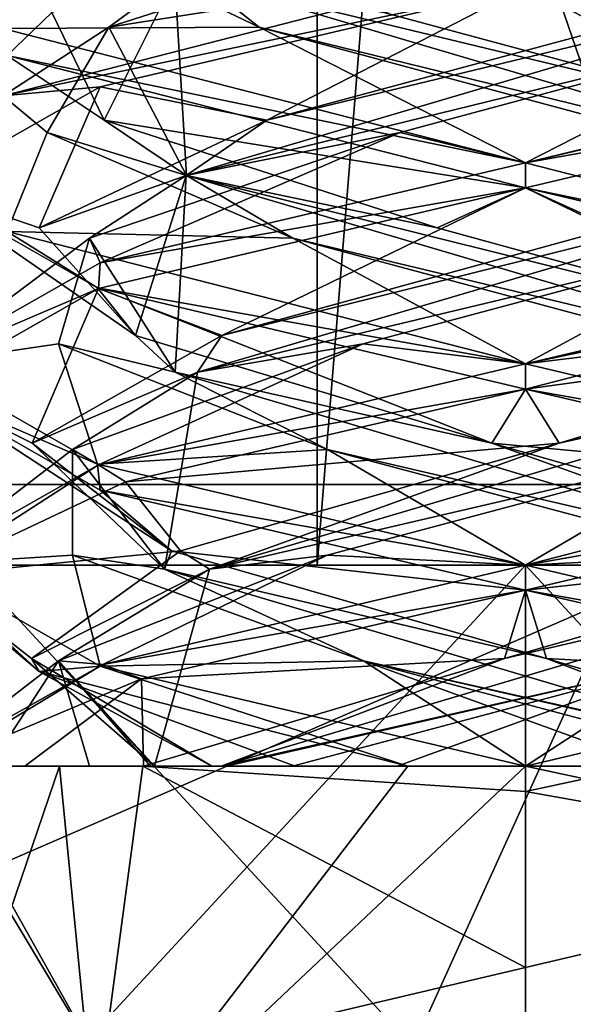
# Model space of a CAD drawing. Header units: millimetres. Extents: x -19 to 152, y -2 to 200.
# Tile 51 of 162: x 7.1 to 8.48, y 3.71 to 6.16. Entities that reach past the tile are written whole.
import ezdxf

# ---------------------------------------------------------------- set-up
doc = ezdxf.new("R2010")
doc.units = ezdxf.units.MM
doc.header["$LTSCALE"] = 65.185185
for name, color, linetype in [('11', 7, 'CONTINUOUS'), ('12', 7, 'CONTINUOUS'), ('13', 7, 'CONTINUOUS'), ('163', 7, 'CONTINUOUS'), ('164', 7, 'CONTINUOUS'), ('23', 7, 'CONTINUOUS'), ('24', 7, 'CONTINUOUS'), ('25', 7, 'CONTINUOUS'), ('35', 7, 'CONTINUOUS'), ('36', 7, 'CONTINUOUS'), ('37', 7, 'CONTINUOUS'), ('5', 7, 'CONTINUOUS'), ('56', 7, 'CONTINUOUS'), ('57', 7, 'CONTINUOUS'), ('58', 7, 'CONTINUOUS'), ('672', 7, 'CONTINUOUS'), ('761', 7, 'CONTINUOUS'), ('762', 7, 'CONTINUOUS'), ('775', 7, 'CONTINUOUS'), ('781', 7, 'CONTINUOUS'), ('782', 7, 'CONTINUOUS'), ('788', 7, 'CONTINUOUS'), ('798', 7, 'CONTINUOUS'), ('9', 7, 'CONTINUOUS')]:
    doc.layers.add(name, color=color, linetype=linetype)

msp = doc.modelspace()

# ---------------------------------------------------------------- linework, layer by layer
at = {"layer": '11', "color": 7, "linetype": 'Continuous'}
for points in [[(8.3562, 6.3, -11.4586), (8.5735, 6.3997, -11.1686), (9.4184, 6.0495, -11.0177), (8.3562, 6.3, -11.4586)], [(7.9529, 5.3499, -8.7973), (8.3562, 5.3, -8.4586), (8.9351, 5.6123, -8.874), (7.9529, 5.3499, -8.7973)], [(8.9351, 5.6123, -8.874), (8.3562, 5.3, -8.4586), (9.4227, 5.5517, -8.9037), (8.9351, 5.6123, -8.874)], [(7.2297, 5.0874, -9.4663), (7.2942, 5.0496, -8.8993), (7.9529, 5.3499, -8.7973), (7.2297, 5.0874, -9.4663)], [(7.2942, 5.0496, -8.8993), (8.3562, 5.3, -8.4586), (7.9529, 5.3499, -8.7973), (7.2942, 5.0496, -8.8993)], [(6.8563, 4.8015, -9.9516), (7.2942, 5.0496, -8.8993), (7.2297, 5.0874, -9.4663), (6.8563, 4.8015, -9.9516)], [(7.23, 4.8249, -10.4515), (6.8563, 4.8015, -9.9516), (7.2297, 5.0874, -9.4663), (7.23, 4.8249, -10.4515)], [(7.2987, 4.5491, -11.0224), (6.8563, 4.8015, -9.9516), (7.23, 4.8249, -10.4515), (7.2987, 4.5491, -11.0224)], [(7.9536, 4.5625, -11.1201), (7.2987, 4.5491, -11.0224), (7.23, 4.8249, -10.4515), (7.9536, 4.5625, -11.1201)], [(8.3562, 4.3, -11.4586), (7.2987, 4.5491, -11.0224), (7.9536, 4.5625, -11.1201), (8.3562, 4.3, -11.4586)], [(8.6753, 4.3, -11.2914), (8.3562, 4.3, -11.4586), (7.9536, 4.5625, -11.1201), (8.6753, 4.3, -11.2914)], [(8.9358, 4.3, -11.0428), (8.6753, 4.3, -11.2914), (7.9536, 4.5625, -11.1201), (8.9358, 4.3, -11.0428)]]:
    msp.add_3dface(points, dxfattribs=at)
at = {"layer": '12', "color": 7, "linetype": 'Continuous'}
for points in [[(7.5408, 5.2793, -9.0873), (8.9351, 5.6123, -8.874), (9.1996, 5.7686, -9.1144), (7.5408, 5.2793, -9.0873)], [(7.5408, 5.2793, -9.0873), (9.1996, 5.7686, -9.1144), (7.601, 5.3707, -8.9885), (7.5408, 5.2793, -9.0873)], [(7.601, 5.3707, -8.9885), (9.1996, 5.7686, -9.1144), (8.5756, 5.6384, -8.7489), (7.601, 5.3707, -8.9885)], [(7.9529, 5.3499, -8.7973), (8.9351, 5.6123, -8.874), (7.5408, 5.2793, -9.0873), (7.9529, 5.3499, -8.7973)], [(7.1297, 5.103, -9.8746), (7.5408, 5.2793, -9.0873), (7.601, 5.3707, -8.9885), (7.1297, 5.103, -9.8746)], [(7.2297, 5.0874, -9.4663), (7.9529, 5.3499, -8.7973), (7.5408, 5.2793, -9.0873), (7.2297, 5.0874, -9.4663)], [(7.4581, 4.79, -10.7442), (7.5408, 5.2793, -9.0873), (7.1297, 5.103, -9.8746), (7.4581, 4.79, -10.7442)], [(7.4581, 4.79, -10.7442), (7.2297, 5.0874, -9.4663), (7.5408, 5.2793, -9.0873), (7.4581, 4.79, -10.7442)], [(7.4758, 4.8353, -10.8166), (7.4581, 4.79, -10.7442), (7.1297, 5.103, -9.8746), (7.4758, 4.8353, -10.8166)], [(7.23, 4.8249, -10.4515), (7.2297, 5.0874, -9.4663), (7.4581, 4.79, -10.7442), (7.23, 4.8249, -10.4515)], [(7.9536, 4.5625, -11.1201), (7.23, 4.8249, -10.4515), (7.4581, 4.79, -10.7442), (7.9536, 4.5625, -11.1201)], [(8.4087, 4.5677, -11.1868), (7.4581, 4.79, -10.7442), (7.4758, 4.8353, -10.8166), (8.4087, 4.5677, -11.1868)], [(9.1132, 4.3, -10.881), (7.9536, 4.5625, -11.1201), (7.4581, 4.79, -10.7442), (9.1132, 4.3, -10.881)], [(9.1132, 4.3, -10.881), (7.4581, 4.79, -10.7442), (8.4087, 4.5677, -11.1868), (9.1132, 4.3, -10.881)], [(8.9358, 4.3, -11.0428), (7.9536, 4.5625, -11.1201), (9.1006, 4.3, -10.8915), (8.9358, 4.3, -11.0428)], [(9.1006, 4.3, -10.8915), (7.9536, 4.5625, -11.1201), (9.1132, 4.3, -10.881), (9.1006, 4.3, -10.8915)], [(9.3066, 4.3, -10.7385), (9.1132, 4.3, -10.881), (8.4087, 4.5677, -11.1868), (9.3066, 4.3, -10.7385)]]:
    msp.add_3dface(points, dxfattribs=at)
at = {"layer": '13', "color": 7, "linetype": 'Continuous'}
for points in [[(8.3562, 5.7375, -8.4586), (8.5756, 5.6384, -8.7489), (9.4227, 5.9892, -8.9037), (8.3562, 5.7375, -8.4586)], [(8.3562, 5.7375, -8.4586), (7.2942, 5.4871, -8.8993), (7.601, 5.3707, -8.9885), (8.3562, 5.7375, -8.4586)], [(8.3562, 5.7375, -8.4586), (7.601, 5.3707, -8.9885), (8.5756, 5.6384, -8.7489), (8.3562, 5.7375, -8.4586)], [(7.2942, 5.4871, -8.8993), (6.8563, 5.239, -9.9516), (7.1297, 5.103, -9.8746), (7.2942, 5.4871, -8.8993)], [(7.2942, 5.4871, -8.8993), (7.1297, 5.103, -9.8746), (7.601, 5.3707, -8.9885), (7.2942, 5.4871, -8.8993)], [(6.8563, 5.239, -9.9516), (7.2987, 4.9866, -11.0224), (7.4758, 4.8353, -10.8166), (6.8563, 5.239, -9.9516)], [(6.8563, 5.239, -9.9516), (7.4758, 4.8353, -10.8166), (7.1297, 5.103, -9.8746), (6.8563, 5.239, -9.9516)], [(7.2987, 4.9866, -11.0224), (8.3562, 4.7375, -11.4586), (7.4758, 4.8353, -10.8166), (7.2987, 4.9866, -11.0224)], [(8.3562, 4.7375, -11.4586), (8.4087, 4.5677, -11.1868), (7.4758, 4.8353, -10.8166), (8.3562, 4.7375, -11.4586)], [(8.3562, 4.7375, -11.4586), (9.3062, 4.5192, -11.1195), (8.4087, 4.5677, -11.1868), (8.3562, 4.7375, -11.4586)], [(9.3062, 4.5192, -11.1195), (9.3066, 4.3, -10.7385), (8.4087, 4.5677, -11.1868), (9.3062, 4.5192, -11.1195)]]:
    msp.add_3dface(points, dxfattribs=at)
at = {"layer": '163', "color": 7, "linetype": 'Continuous'}
for points in [[(7.1972, 4.3, -10.9108), (6.8562, 4.3, -9.9586), (7.0234, 4.3, -10.2776), (7.1972, 4.3, -10.9108)], [(6.8851, 4.3, -9.6659), (7.4043, 4.3, -8.7994), (7.111, 4.3, -9.386), (6.8851, 4.3, -9.6659)], [(7.1972, 4.3, -10.9108), (7.0234, 4.3, -10.2776), (7.272, 4.3, -10.5381), (7.1972, 4.3, -10.9108)], [(7.4043, 4.3, -8.7994), (7.4059, 4.3, -9.1787), (7.111, 4.3, -9.386), (7.4043, 4.3, -8.7994)], [(8.0636, 4.3, -11.4298), (7.1972, 4.3, -10.9108), (7.7836, 4.3, -11.2039), (8.0636, 4.3, -11.4298)], [(7.1972, 4.3, -10.9108), (7.272, 4.3, -10.5381), (7.4234, 4.3, -10.7029), (7.1972, 4.3, -10.9108)], [(7.1972, 4.3, -10.9108), (7.4234, 4.3, -10.7029), (7.4338, 4.3, -10.7155), (7.1972, 4.3, -10.9108)], [(7.1972, 4.3, -10.9108), (7.4338, 4.3, -10.7155), (7.5763, 4.3, -10.9089), (7.1972, 4.3, -10.9108)], [(7.1972, 4.3, -10.9108), (7.5763, 4.3, -10.9089), (7.7836, 4.3, -11.2039), (7.1972, 4.3, -10.9108)], [(7.4043, 4.3, -8.7994), (8.3562, 4.3, -8.4586), (8.0372, 4.3, -8.6258), (7.4043, 4.3, -8.7994)], [(7.4043, 4.3, -8.7994), (8.0372, 4.3, -8.6258), (7.4059, 4.3, -9.1787), (7.4043, 4.3, -8.7994)], [(8.0372, 4.3, -8.6258), (7.5993, 4.3, -9.0361), (7.4059, 4.3, -9.1787), (8.0372, 4.3, -8.6258)], [(8.0372, 4.3, -8.6258), (7.6119, 4.3, -9.0257), (7.5993, 4.3, -9.0361), (8.0372, 4.3, -8.6258)], [(8.0372, 4.3, -8.6258), (7.7767, 4.3, -8.8744), (7.6119, 4.3, -9.0257), (8.0372, 4.3, -8.6258)], [(9.3082, 4.3, -11.1178), (8.3562, 4.3, -11.4586), (8.6753, 4.3, -11.2914), (9.3082, 4.3, -11.1178)]]:
    msp.add_3dface(points, dxfattribs=at)
at = {"layer": '164', "color": 7, "linetype": 'Continuous'}
for points in [[(8.3562, 6.2375, -11.4586), (8.3562, 6.3, -11.4586), (9.4184, 6.0495, -11.0177), (8.3562, 6.2375, -11.4586)], [(8.3562, 6.2375, -11.4586), (9.4184, 6.0495, -11.0177), (9.6463, 5.9079, -10.7239), (8.3562, 6.2375, -11.4586)], [(8.3562, 5.8, -8.4586), (9.4227, 5.9892, -8.9037), (9.4227, 6.0517, -8.9038), (8.3562, 5.8, -8.4586)], [(8.3562, 5.8, -8.4586), (8.3562, 5.7375, -8.4586), (9.4227, 5.9892, -8.9037), (8.3562, 5.8, -8.4586)], [(8.3562, 5.7375, -11.4586), (8.3562, 5.8, -11.4586), (9.6463, 5.4704, -10.7239), (8.3562, 5.7375, -11.4586)], [(9.426, 5.4847, -11.01), (8.3562, 5.7375, -11.4586), (9.6463, 5.4704, -10.7239), (9.426, 5.4847, -11.01)], [(8.3562, 5.3, -8.4586), (8.3562, 5.2375, -8.4586), (9.6664, 5.5756, -9.2282), (8.3562, 5.3, -8.4586)], [(9.4227, 5.5517, -8.9037), (8.3562, 5.3, -8.4586), (9.6664, 5.5756, -9.2282), (9.4227, 5.5517, -8.9037)], [(8.3562, 5.2375, -11.4586), (8.3562, 5.3, -11.4586), (9.426, 5.0472, -11.01), (8.3562, 5.2375, -11.4586)], [(9.3704, 5.0012, -11.0638), (8.3562, 5.2375, -11.4586), (9.426, 5.0472, -11.01), (9.3704, 5.0012, -11.0638)], [(8.3562, 4.8, -8.4586), (9.4151, 4.9869, -8.8961), (9.6664, 5.1381, -9.2282), (8.3562, 4.8, -8.4586)], [(8.3562, 4.8, -8.4586), (8.3562, 4.7375, -8.4586), (9.4151, 4.9869, -8.8961), (8.3562, 4.8, -8.4586)], [(8.3562, 4.3, -8.4586), (8.6489, 4.3, -8.4874), (9.4151, 4.5494, -8.8961), (8.3562, 4.3, -8.4586)], [(8.3562, 4.3, -8.4586), (8.3562, 4.2375, -8.4586), (8.5033, 4.2688, -8.4658), (8.3562, 4.3, -8.4586)], [(8.3562, 4.3, -8.4586), (8.5033, 4.2688, -8.4658), (8.6489, 4.3, -8.4874), (8.3562, 4.3, -8.4586)]]:
    msp.add_3dface(points, dxfattribs=at)
at = {"layer": '23', "color": 7, "linetype": 'Continuous'}
for points in [[(8.045, 5.8748, -8.7693), (8.3562, 5.8, -8.4586), (9.0182, 6.1372, -8.9226), (8.045, 5.8748, -8.7693)], [(9.0182, 6.1372, -8.9226), (8.3562, 5.8, -8.4586), (9.4227, 6.0517, -8.9038), (9.0182, 6.1372, -8.9226)], [(7.2717, 5.6123, -9.3797), (7.2985, 5.5509, -8.895), (8.045, 5.8748, -8.7693), (7.2717, 5.6123, -9.3797)], [(7.2985, 5.5509, -8.895), (8.3562, 5.8, -8.4586), (8.045, 5.8748, -8.7693), (7.2985, 5.5509, -8.895)], [(6.8562, 5.3004, -9.9566), (7.2985, 5.5509, -8.895), (7.2717, 5.6123, -9.3797), (6.8562, 5.3004, -9.9566)], [(7.1949, 5.3499, -10.3619), (6.8562, 5.3004, -9.9566), (7.2717, 5.6123, -9.3797), (7.1949, 5.3499, -10.3619)], [(7.2916, 5.0512, -11.0153), (6.8562, 5.3004, -9.9566), (7.1949, 5.3499, -10.3619), (7.2916, 5.0512, -11.0153)], [(7.864, 5.0874, -11.0851), (7.2916, 5.0512, -11.0153), (7.1949, 5.3499, -10.3619), (7.864, 5.0874, -11.0851)], [(8.3562, 4.8, -11.4586), (7.2916, 5.0512, -11.0153), (7.864, 5.0874, -11.0851), (8.3562, 4.8, -11.4586)], [(8.8492, 4.8249, -11.0848), (8.3562, 4.8, -11.4586), (7.864, 5.0874, -11.0851), (8.8492, 4.8249, -11.0848)], [(9.4169, 4.55, -11.0193), (8.3562, 4.8, -11.4586), (8.8492, 4.8249, -11.0848), (9.4169, 4.55, -11.0193)]]:
    msp.add_3dface(points, dxfattribs=at)
at = {"layer": '24', "color": 7, "linetype": 'Continuous'}
for points in [[(7.512, 5.7686, -9.1152), (9.0182, 6.1372, -8.9226), (9.1707, 6.2579, -9.0865), (7.512, 5.7686, -9.1152)], [(7.512, 5.7686, -9.1152), (9.1707, 6.2579, -9.0865), (7.7132, 5.906, -8.9108), (7.512, 5.7686, -9.1152)], [(7.7132, 5.906, -8.9108), (9.1707, 6.2579, -9.0865), (8.7083, 6.1737, -8.7807), (7.7132, 5.906, -8.9108)], [(8.045, 5.8748, -8.7693), (9.0182, 6.1372, -8.9226), (7.512, 5.7686, -9.1152), (8.045, 5.8748, -8.7693)], [(7.1466, 5.6384, -9.7392), (7.512, 5.7686, -9.1152), (7.7132, 5.906, -8.9108), (7.1466, 5.6384, -9.7392)], [(7.2717, 5.6123, -9.3797), (8.045, 5.8748, -8.7693), (7.512, 5.7686, -9.1152), (7.2717, 5.6123, -9.3797)], [(7.3862, 5.3707, -10.7138), (7.512, 5.7686, -9.1152), (7.1466, 5.6384, -9.7392), (7.3862, 5.3707, -10.7138)], [(7.485, 5.2793, -10.774), (7.2717, 5.6123, -9.3797), (7.512, 5.7686, -9.1152), (7.485, 5.2793, -10.774)], [(7.485, 5.2793, -10.774), (7.512, 5.7686, -9.1152), (7.3862, 5.3707, -10.7138), (7.485, 5.2793, -10.774)], [(7.1949, 5.3499, -10.3619), (7.2717, 5.6123, -9.3797), (7.485, 5.2793, -10.774), (7.1949, 5.3499, -10.3619)], [(8.2723, 5.103, -11.1851), (7.485, 5.2793, -10.774), (7.3862, 5.3707, -10.7138), (8.2723, 5.103, -11.1851)], [(7.864, 5.0874, -11.0851), (7.1949, 5.3499, -10.3619), (7.485, 5.2793, -10.774), (7.864, 5.0874, -11.0851)], [(9.1419, 4.79, -10.8567), (7.864, 5.0874, -11.0851), (7.485, 5.2793, -10.774), (9.1419, 4.79, -10.8567)], [(9.1419, 4.79, -10.8567), (7.485, 5.2793, -10.774), (8.2723, 5.103, -11.1851), (9.1419, 4.79, -10.8567)], [(9.2143, 4.8353, -10.839), (9.1419, 4.79, -10.8567), (8.2723, 5.103, -11.1851), (9.2143, 4.8353, -10.839)], [(8.8492, 4.8249, -11.0848), (7.864, 5.0874, -11.0851), (9.1419, 4.79, -10.8567), (8.8492, 4.8249, -11.0848)]]:
    msp.add_3dface(points, dxfattribs=at)
at = {"layer": '25', "color": 7, "linetype": 'Continuous'}
for points in [[(8.3562, 6.2375, -8.4586), (7.2985, 5.9884, -8.895), (7.7132, 5.906, -8.9108), (8.3562, 6.2375, -8.4586)], [(8.3562, 6.2375, -8.4586), (7.7132, 5.906, -8.9108), (8.7083, 6.1737, -8.7807), (8.3562, 6.2375, -8.4586)], [(7.2985, 5.9884, -8.895), (6.8562, 5.7379, -9.9566), (7.1466, 5.6384, -9.7392), (7.2985, 5.9884, -8.895)], [(7.2985, 5.9884, -8.895), (7.1466, 5.6384, -9.7392), (7.7132, 5.906, -8.9108), (7.2985, 5.9884, -8.895)], [(6.8562, 5.7379, -9.9566), (7.2916, 5.4887, -11.0153), (7.3862, 5.3707, -10.7138), (6.8562, 5.7379, -9.9566)], [(6.8562, 5.7379, -9.9566), (7.3862, 5.3707, -10.7138), (7.1466, 5.6384, -9.7392), (6.8562, 5.7379, -9.9566)], [(7.2916, 5.4887, -11.0153), (8.3562, 5.2375, -11.4586), (8.2723, 5.103, -11.1851), (7.2916, 5.4887, -11.0153)], [(7.2916, 5.4887, -11.0153), (8.2723, 5.103, -11.1851), (7.3862, 5.3707, -10.7138), (7.2916, 5.4887, -11.0153)], [(8.2723, 5.103, -11.1851), (8.3562, 5.2375, -11.4586), (9.3704, 5.0012, -11.0638), (8.2723, 5.103, -11.1851)], [(9.2143, 4.8353, -10.839), (8.2723, 5.103, -11.1851), (9.3704, 5.0012, -11.0638), (9.2143, 4.8353, -10.839)]]:
    msp.add_3dface(points, dxfattribs=at)
at = {"layer": '35', "color": 7, "linetype": 'Continuous'}
for points in [[(7.3203, 6.1372, -9.2966), (8.3562, 6.3, -8.4586), (8.139, 6.3997, -8.7486), (7.3203, 6.1372, -9.2966)], [(7.0569, 5.9665, -9.2091), (8.3562, 6.3, -8.4586), (7.3203, 6.1372, -9.2966), (7.0569, 5.9665, -9.2091)], [(7.1669, 5.8748, -10.2698), (7.0569, 5.9665, -9.2091), (7.3203, 6.1372, -9.2966), (7.1669, 5.8748, -10.2698)], [(7.0673, 5.6291, -10.7257), (7.0569, 5.9665, -9.2091), (7.1669, 5.8748, -10.2698), (7.0673, 5.6291, -10.7257)], [(7.7774, 5.6123, -11.0431), (7.0673, 5.6291, -10.7257), (7.1669, 5.8748, -10.2698), (7.7774, 5.6123, -11.0431)], [(8.3562, 5.3, -11.4586), (7.0673, 5.6291, -10.7257), (7.7774, 5.6123, -11.0431), (8.3562, 5.3, -11.4586)], [(8.7596, 5.3499, -11.1199), (8.3562, 5.3, -11.4586), (7.7774, 5.6123, -11.0431), (8.7596, 5.3499, -11.1199)], [(8.3562, 5.3, -11.4586), (8.7596, 5.3499, -11.1199), (9.426, 5.0472, -11.01), (8.3562, 5.3, -11.4586)], [(7.7767, 4.3, -8.8744), (8.0372, 4.3, -8.6258), (8.7589, 4.5625, -8.797), (7.7767, 4.3, -8.8744)], [(8.0372, 4.3, -8.6258), (8.3562, 4.3, -8.4586), (8.7589, 4.5625, -8.797), (8.0372, 4.3, -8.6258)], [(8.7589, 4.5625, -8.797), (8.3562, 4.3, -8.4586), (9.4151, 4.5494, -8.8961), (8.7589, 4.5625, -8.797)]]:
    msp.add_3dface(points, dxfattribs=at)
at = {"layer": '36', "color": 7, "linetype": 'Continuous'}
for points in [[(7.3203, 6.1372, -9.2966), (8.139, 6.3997, -8.7486), (7.4842, 6.2579, -9.1441), (7.3203, 6.1372, -9.2966)], [(7.3085, 5.906, -10.6017), (7.4842, 6.2579, -9.1441), (7.1784, 6.1737, -9.6065), (7.3085, 5.906, -10.6017)], [(7.5129, 5.7686, -10.8028), (7.4842, 6.2579, -9.1441), (7.3085, 5.906, -10.6017), (7.5129, 5.7686, -10.8028)], [(7.5129, 5.7686, -10.8028), (7.3203, 6.1372, -9.2966), (7.4842, 6.2579, -9.1441), (7.5129, 5.7686, -10.8028)], [(7.1669, 5.8748, -10.2698), (7.3203, 6.1372, -9.2966), (7.5129, 5.7686, -10.8028), (7.1669, 5.8748, -10.2698)], [(8.1369, 5.6384, -11.1682), (7.5129, 5.7686, -10.8028), (7.3085, 5.906, -10.6017), (8.1369, 5.6384, -11.1682)], [(7.7774, 5.6123, -11.0431), (7.1669, 5.8748, -10.2698), (7.5129, 5.7686, -10.8028), (7.7774, 5.6123, -11.0431)], [(9.1716, 5.2793, -10.8298), (7.7774, 5.6123, -11.0431), (7.5129, 5.7686, -10.8028), (9.1716, 5.2793, -10.8298)], [(9.1716, 5.2793, -10.8298), (7.5129, 5.7686, -10.8028), (9.1115, 5.3707, -10.9286), (9.1716, 5.2793, -10.8298)], [(9.1115, 5.3707, -10.9286), (7.5129, 5.7686, -10.8028), (8.1369, 5.6384, -11.1682), (9.1115, 5.3707, -10.9286)], [(8.7596, 5.3499, -11.1199), (7.7774, 5.6123, -11.0431), (9.1716, 5.2793, -10.8298), (8.7596, 5.3499, -11.1199)], [(8.3038, 4.5677, -8.7303), (9.2544, 4.79, -9.1729), (9.2366, 4.8353, -9.1005), (8.3038, 4.5677, -8.7303)], [(7.5993, 4.3, -9.0361), (8.7589, 4.5625, -8.797), (9.2544, 4.79, -9.1729), (7.5993, 4.3, -9.0361)], [(7.5993, 4.3, -9.0361), (9.2544, 4.79, -9.1729), (8.3038, 4.5677, -8.7303), (7.5993, 4.3, -9.0361)], [(7.4059, 4.3, -9.1787), (7.5993, 4.3, -9.0361), (8.3038, 4.5677, -8.7303), (7.4059, 4.3, -9.1787)], [(7.6119, 4.3, -9.0257), (8.7589, 4.5625, -8.797), (7.5993, 4.3, -9.0361), (7.6119, 4.3, -9.0257)], [(7.7767, 4.3, -8.8744), (8.7589, 4.5625, -8.797), (7.6119, 4.3, -9.0257), (7.7767, 4.3, -8.8744)]]:
    msp.add_3dface(points, dxfattribs=at)
at = {"layer": '37', "color": 7, "linetype": 'Continuous'}
for points in [[(7.0569, 6.404, -9.2091), (7.0673, 6.0666, -10.7257), (7.1784, 6.1737, -9.6065), (7.0569, 6.404, -9.2091)], [(7.0673, 6.0666, -10.7257), (7.3085, 5.906, -10.6017), (7.1784, 6.1737, -9.6065), (7.0673, 6.0666, -10.7257)], [(7.0673, 6.0666, -10.7257), (8.3562, 5.7375, -11.4586), (7.3085, 5.906, -10.6017), (7.0673, 6.0666, -10.7257)], [(8.3562, 5.7375, -11.4586), (8.1369, 5.6384, -11.1682), (7.3085, 5.906, -10.6017), (8.3562, 5.7375, -11.4586)], [(8.3562, 5.7375, -11.4586), (9.1115, 5.3707, -10.9286), (8.1369, 5.6384, -11.1682), (8.3562, 5.7375, -11.4586)], [(9.1115, 5.3707, -10.9286), (8.3562, 5.7375, -11.4586), (9.426, 5.4847, -11.01), (9.1115, 5.3707, -10.9286)], [(8.3562, 4.7375, -8.4586), (9.2366, 4.8353, -9.1005), (9.4151, 4.9869, -8.8961), (8.3562, 4.7375, -8.4586)], [(8.3562, 4.7375, -8.4586), (8.3038, 4.5677, -8.7303), (9.2366, 4.8353, -9.1005), (8.3562, 4.7375, -8.4586)], [(8.3562, 4.7375, -8.4586), (7.4013, 4.5178, -8.8018), (8.3038, 4.5677, -8.7303), (8.3562, 4.7375, -8.4586)], [(7.4013, 4.5178, -8.8018), (7.4059, 4.3, -9.1787), (8.3038, 4.5677, -8.7303), (7.4013, 4.5178, -8.8018)], [(7.4013, 4.5178, -8.8018), (6.8851, 4.3, -9.6659), (7.111, 4.3, -9.386), (7.4013, 4.5178, -8.8018)], [(7.4059, 4.3, -9.1787), (7.4013, 4.5178, -8.8018), (7.111, 4.3, -9.386), (7.4059, 4.3, -9.1787)]]:
    msp.add_3dface(points, dxfattribs=at)
at = {"layer": '5', "color": 7, "linetype": 'Continuous'}
for points in [[(8.3562, 6.2375, -8.4586), (8.3562, 6.3, -8.4586), (7.0569, 5.9665, -9.2091), (8.3562, 6.2375, -8.4586)], [(7.2985, 5.9884, -8.895), (8.3562, 6.2375, -8.4586), (7.0569, 5.9665, -9.2091), (7.2985, 5.9884, -8.895)], [(8.3562, 5.8, -11.4586), (7.0673, 6.0666, -10.7257), (7.0561, 6.1338, -10.7066), (8.3562, 5.8, -11.4586)], [(8.3562, 5.7375, -11.4586), (7.0673, 6.0666, -10.7257), (8.3562, 5.8, -11.4586), (8.3562, 5.7375, -11.4586)], [(6.8562, 5.7379, -9.9566), (7.2985, 5.9884, -8.895), (7.0569, 5.9665, -9.2091), (6.8562, 5.7379, -9.9566)], [(8.3562, 5.7375, -8.4586), (8.3562, 5.8, -8.4586), (7.2985, 5.5509, -8.895), (8.3562, 5.7375, -8.4586)], [(7.2916, 5.4887, -11.0153), (6.8562, 5.7379, -9.9566), (7.0673, 5.6291, -10.7257), (7.2916, 5.4887, -11.0153)], [(7.2942, 5.4871, -8.8993), (8.3562, 5.7375, -8.4586), (7.2985, 5.5509, -8.895), (7.2942, 5.4871, -8.8993)], [(8.3562, 5.3, -11.4586), (7.2916, 5.4887, -11.0153), (7.0673, 5.6291, -10.7257), (8.3562, 5.3, -11.4586)], [(6.8562, 5.3004, -9.9566), (7.2942, 5.4871, -8.8993), (7.2985, 5.5509, -8.895), (6.8562, 5.3004, -9.9566)], [(6.8563, 5.239, -9.9516), (7.2942, 5.4871, -8.8993), (6.8562, 5.3004, -9.9566), (6.8563, 5.239, -9.9516)], [(8.3562, 5.2375, -11.4586), (7.2916, 5.4887, -11.0153), (8.3562, 5.3, -11.4586), (8.3562, 5.2375, -11.4586)], [(7.2916, 5.0512, -11.0153), (6.8563, 5.239, -9.9516), (6.8562, 5.3004, -9.9566), (7.2916, 5.0512, -11.0153)], [(8.3562, 5.3, -8.4586), (7.2942, 5.0496, -8.8993), (8.3562, 5.2375, -8.4586), (8.3562, 5.3, -8.4586)], [(7.2987, 4.9866, -11.0224), (6.8563, 5.239, -9.9516), (7.2916, 5.0512, -11.0153), (7.2987, 4.9866, -11.0224)], [(8.3562, 5.2375, -8.4586), (7.2942, 5.0496, -8.8993), (7.3617, 5.0068, -8.8357), (8.3562, 5.2375, -8.4586)], [(7.2942, 5.0496, -8.8993), (6.8563, 4.8015, -9.9516), (6.8653, 4.7725, -9.794), (7.2942, 5.0496, -8.8993)], [(7.3617, 5.0068, -8.8357), (7.2942, 5.0496, -8.8993), (6.8653, 4.7725, -9.794), (7.3617, 5.0068, -8.8357)], [(8.3562, 4.8, -11.4586), (7.2987, 4.9866, -11.0224), (7.2916, 5.0512, -11.0153), (8.3562, 4.8, -11.4586)], [(8.3562, 4.7375, -11.4586), (7.2987, 4.9866, -11.0224), (8.3562, 4.8, -11.4586), (8.3562, 4.7375, -11.4586)], [(6.8563, 4.8015, -9.9516), (7.2987, 4.5491, -11.0224), (7.147, 4.536, -10.8461), (6.8563, 4.8015, -9.9516)], [(6.8653, 4.7725, -9.794), (6.8563, 4.8015, -9.9516), (7.147, 4.536, -10.8461), (6.8653, 4.7725, -9.794)], [(8.3562, 4.8, -8.4586), (7.3052, 4.5529, -8.8884), (8.3562, 4.7375, -8.4586), (8.3562, 4.8, -8.4586)], [(8.3562, 4.7375, -8.4586), (7.3052, 4.5529, -8.8884), (7.4013, 4.5178, -8.8018), (8.3562, 4.7375, -8.4586)], [(7.3052, 4.5529, -8.8884), (6.8562, 4.3, -9.9586), (6.8851, 4.3, -9.6659), (7.3052, 4.5529, -8.8884)], [(7.4013, 4.5178, -8.8018), (7.3052, 4.5529, -8.8884), (6.8851, 4.3, -9.6659), (7.4013, 4.5178, -8.8018)], [(7.147, 4.536, -10.8461), (7.2987, 4.5491, -11.0224), (8.0636, 4.3, -11.4298), (7.147, 4.536, -10.8461)], [(7.2987, 4.5491, -11.0224), (8.3562, 4.3, -11.4586), (8.0636, 4.3, -11.4298), (7.2987, 4.5491, -11.0224)], [(6.8562, 3.3, -9.9586), (7.3039, 3.5525, -8.8896), (6.8562, 4.3, -9.9586), (6.8562, 3.3, -9.9586)], [(6.8562, 4.3, -9.9586), (7.3039, 3.5525, -8.8896), (6.8851, 4.3, -9.6659), (6.8562, 4.3, -9.9586)], [(7.2952, 3.3, -11.0188), (6.8562, 3.3, -9.9586), (7.1972, 4.3, -10.9108), (7.2952, 3.3, -11.0188)], [(7.1972, 4.3, -10.9108), (6.8562, 3.3, -9.9586), (6.8562, 4.3, -9.9586), (7.1972, 4.3, -10.9108)], [(6.8851, 4.3, -9.6659), (7.3039, 3.5525, -8.8896), (7.4043, 4.3, -8.7994), (6.8851, 4.3, -9.6659)], [(8.0636, 4.3, -11.4298), (7.2952, 3.3, -11.0188), (7.1972, 4.3, -10.9108), (8.0636, 4.3, -11.4298)], [(8.3562, 3.3, -11.4586), (7.2952, 3.3, -11.0188), (8.3562, 4.3, -11.4586), (8.3562, 3.3, -11.4586)], [(8.3562, 4.3, -11.4586), (7.2952, 3.3, -11.0188), (8.0636, 4.3, -11.4298), (8.3562, 4.3, -11.4586)], [(7.3039, 3.5525, -8.8896), (8.3562, 3.8, -8.4586), (7.4043, 4.3, -8.7994), (7.3039, 3.5525, -8.8896)], [(8.3562, 4.2375, -8.4586), (8.3562, 4.3, -8.4586), (7.4043, 4.3, -8.7994), (8.3562, 4.2375, -8.4586)], [(8.3562, 3.8, -8.4586), (8.3562, 4.2375, -8.4586), (7.4043, 4.3, -8.7994), (8.3562, 3.8, -8.4586)], [(8.5033, 4.2688, -8.4658), (8.3562, 4.2375, -8.4586), (9.4161, 4.0498, -8.8972), (8.5033, 4.2688, -8.4658)], [(9.4161, 4.0498, -8.8972), (8.3562, 4.2375, -8.4586), (8.3562, 3.8, -8.4586), (9.4161, 4.0498, -8.8972)]]:
    msp.add_3dface(points, dxfattribs=at)
at = {"layer": '56', "color": 7, "linetype": 'Continuous'}
for points in [[(7.0561, 6.1338, -10.7066), (7.0702, 6.4721, -9.1864), (7.1462, 6.3997, -10.1758), (7.0561, 6.1338, -10.7066)], [(7.6943, 6.1372, -10.9945), (7.0561, 6.1338, -10.7066), (7.1462, 6.3997, -10.1758), (7.6943, 6.1372, -10.9945)], [(8.3562, 5.8, -11.4586), (7.0561, 6.1338, -10.7066), (7.6943, 6.1372, -10.9945), (8.3562, 5.8, -11.4586)], [(8.6675, 5.8748, -11.1479), (8.3562, 5.8, -11.4586), (7.6943, 6.1372, -10.9945), (8.6675, 5.8748, -11.1479)], [(8.3562, 5.8, -11.4586), (8.6675, 5.8748, -11.1479), (9.6463, 5.4704, -10.7239), (8.3562, 5.8, -11.4586)], [(8.8485, 5.0874, -8.8321), (8.3562, 4.8, -8.4586), (9.6664, 5.1381, -9.2282), (8.8485, 5.0874, -8.8321)], [(7.8633, 4.8249, -8.8324), (8.3562, 4.8, -8.4586), (8.8485, 5.0874, -8.8321), (7.8633, 4.8249, -8.8324)], [(7.1947, 4.5625, -9.5559), (7.3052, 4.5529, -8.8884), (7.8633, 4.8249, -8.8324), (7.1947, 4.5625, -9.5559)], [(7.3052, 4.5529, -8.8884), (8.3562, 4.8, -8.4586), (7.8633, 4.8249, -8.8324), (7.3052, 4.5529, -8.8884)], [(6.8562, 4.3, -9.9586), (7.3052, 4.5529, -8.8884), (7.1947, 4.5625, -9.5559), (6.8562, 4.3, -9.9586)], [(7.0234, 4.3, -10.2776), (6.8562, 4.3, -9.9586), (7.1947, 4.5625, -9.5559), (7.0234, 4.3, -10.2776)], [(7.272, 4.3, -10.5381), (7.0234, 4.3, -10.2776), (7.1947, 4.5625, -9.5559), (7.272, 4.3, -10.5381)]]:
    msp.add_3dface(points, dxfattribs=at)
at = {"layer": '57', "color": 7, "linetype": 'Continuous'}
for points in [[(7.6943, 6.1372, -10.9945), (7.1462, 6.3997, -10.1758), (7.5417, 6.2579, -10.8306), (7.6943, 6.1372, -10.9945)], [(9.2004, 5.7686, -10.8019), (7.6943, 6.1372, -10.9945), (7.5417, 6.2579, -10.8306), (9.2004, 5.7686, -10.8019)], [(9.2004, 5.7686, -10.8019), (7.5417, 6.2579, -10.8306), (8.9993, 5.906, -11.0063), (9.2004, 5.7686, -10.8019)], [(8.9993, 5.906, -11.0063), (7.5417, 6.2579, -10.8306), (8.0042, 6.1737, -11.1365), (8.9993, 5.906, -11.0063)], [(8.6675, 5.8748, -11.1479), (7.6943, 6.1372, -10.9945), (9.2004, 5.7686, -10.8019), (8.6675, 5.8748, -11.1479)], [(8.4402, 5.103, -8.7321), (9.2275, 5.2793, -9.1432), (9.3263, 5.3707, -9.2034), (8.4402, 5.103, -8.7321)], [(7.5706, 4.79, -9.0604), (8.8485, 5.0874, -8.8321), (9.2275, 5.2793, -9.1432), (7.5706, 4.79, -9.0604)], [(7.5706, 4.79, -9.0604), (9.2275, 5.2793, -9.1432), (8.4402, 5.103, -8.7321), (7.5706, 4.79, -9.0604)], [(7.4982, 4.8353, -9.0782), (7.5706, 4.79, -9.0604), (8.4402, 5.103, -8.7321), (7.4982, 4.8353, -9.0782)], [(7.8633, 4.8249, -8.8324), (8.8485, 5.0874, -8.8321), (7.5706, 4.79, -9.0604), (7.8633, 4.8249, -8.8324)], [(7.128, 4.5677, -10.011), (7.5706, 4.79, -9.0604), (7.4982, 4.8353, -9.0782), (7.128, 4.5677, -10.011)], [(7.1947, 4.5625, -9.5559), (7.8633, 4.8249, -8.8324), (7.5706, 4.79, -9.0604), (7.1947, 4.5625, -9.5559)], [(7.4338, 4.3, -10.7155), (7.5706, 4.79, -9.0604), (7.128, 4.5677, -10.011), (7.4338, 4.3, -10.7155)], [(7.4338, 4.3, -10.7155), (7.1947, 4.5625, -9.5559), (7.5706, 4.79, -9.0604), (7.4338, 4.3, -10.7155)], [(7.5763, 4.3, -10.9089), (7.4338, 4.3, -10.7155), (7.128, 4.5677, -10.011), (7.5763, 4.3, -10.9089)], [(7.272, 4.3, -10.5381), (7.1947, 4.5625, -9.5559), (7.4234, 4.3, -10.7029), (7.272, 4.3, -10.5381)], [(7.4234, 4.3, -10.7029), (7.1947, 4.5625, -9.5559), (7.4338, 4.3, -10.7155), (7.4234, 4.3, -10.7029)]]:
    msp.add_3dface(points, dxfattribs=at)
at = {"layer": '58', "color": 7, "linetype": 'Continuous'}
for points in [[(8.3562, 6.2375, -11.4586), (8.9993, 5.906, -11.0063), (8.0042, 6.1737, -11.1365), (8.3562, 6.2375, -11.4586)], [(8.9993, 5.906, -11.0063), (8.3562, 6.2375, -11.4586), (9.6463, 5.9079, -10.7239), (8.9993, 5.906, -11.0063)], [(8.3562, 5.2375, -8.4586), (9.3263, 5.3707, -9.2034), (9.6664, 5.5756, -9.2282), (8.3562, 5.2375, -8.4586)], [(8.3562, 5.2375, -8.4586), (8.4402, 5.103, -8.7321), (9.3263, 5.3707, -9.2034), (8.3562, 5.2375, -8.4586)], [(8.3562, 5.2375, -8.4586), (7.3617, 5.0068, -8.8357), (8.4402, 5.103, -8.7321), (8.3562, 5.2375, -8.4586)], [(7.3617, 5.0068, -8.8357), (7.4982, 4.8353, -9.0782), (8.4402, 5.103, -8.7321), (7.3617, 5.0068, -8.8357)], [(7.3617, 5.0068, -8.8357), (6.8653, 4.7725, -9.794), (7.4982, 4.8353, -9.0782), (7.3617, 5.0068, -8.8357)], [(6.8653, 4.7725, -9.794), (7.128, 4.5677, -10.011), (7.4982, 4.8353, -9.0782), (6.8653, 4.7725, -9.794)], [(6.8653, 4.7725, -9.794), (7.147, 4.536, -10.8461), (7.128, 4.5677, -10.011), (6.8653, 4.7725, -9.794)], [(7.147, 4.536, -10.8461), (7.5763, 4.3, -10.9089), (7.128, 4.5677, -10.011), (7.147, 4.536, -10.8461)], [(7.147, 4.536, -10.8461), (8.0636, 4.3, -11.4298), (7.7836, 4.3, -11.2039), (7.147, 4.536, -10.8461)], [(7.5763, 4.3, -10.9089), (7.147, 4.536, -10.8461), (7.7836, 4.3, -11.2039), (7.5763, 4.3, -10.9089)]]:
    msp.add_3dface(points, dxfattribs=at)
at = {"layer": '672', "color": 7, "linetype": 'Continuous'}
for points in [[(8.7658, 4.8, -15.0307), (0, 1, -17.4), (8.7658, 30.8, -15.0307), (8.7658, 4.8, -15.0307)], [(8.7658, 30.8, -15.0307), (0, 1, -17.4), (4.5402, 30.8, -16.7972), (8.7658, 30.8, -15.0307)], [(0, 1, 17.4), (10.2267, 1, 14.0774), (0, 30.8, 17.4), (0, 1, 17.4)], [(0, 30.8, 17.4), (10.2267, 1, 14.0774), (9.365, 30.8, 14.6648), (0, 30.8, 17.4)], [(10.2267, 1, -14.0774), (0, 1, -17.4), (8.7658, 4.8, -15.0307), (10.2267, 1, -14.0774)]]:
    msp.add_3dface(points, dxfattribs=at)
at = {"layer": '761', "color": 7, "linetype": 'Continuous'}
for points in [[(6.9706, 3.3, -10.7586), (8.3562, 3.3, -11.5586), (6.9706, 4.8, -10.7586), (6.9706, 3.3, -10.7586)], [(6.9706, 4.8, -10.7586), (8.3562, 3.3, -11.5586), (8.3562, 4.8, -11.5586), (6.9706, 4.8, -10.7586)], [(8.3562, 3.3, -8.3586), (6.9706, 3.3, -9.1586), (8.3562, 4.8, -8.3586), (8.3562, 3.3, -8.3586)], [(8.3562, 4.8, -8.3586), (6.9706, 3.3, -9.1586), (6.9706, 4.8, -9.1586), (8.3562, 4.8, -8.3586)]]:
    msp.add_3dface(points, dxfattribs=at)
at = {"layer": '762', "color": 7, "linetype": 'Continuous'}
for points in [[(8.3562, 4.8, -11.5586), (8.3562, 3.3, -11.5586), (9.7419, 3.3, -10.7586), (8.3562, 4.8, -11.5586)], [(8.3562, 3.3, -8.3586), (8.3562, 4.8, -8.3586), (9.7419, 4.8, -9.1586), (8.3562, 3.3, -8.3586)], [(9.7419, 3.3, -9.1586), (8.3562, 3.3, -8.3586), (9.7419, 4.8, -9.1586), (9.7419, 3.3, -9.1586)], [(8.3562, 4.8, -11.5586), (9.7419, 3.3, -10.7586), (9.7419, 4.8, -10.7586), (8.3562, 4.8, -11.5586)]]:
    msp.add_3dface(points, dxfattribs=at)
at = {"layer": '775', "color": 7, "linetype": 'Continuous'}
for points in [[(7.838, 4.8, -7.207), (6.9706, 4.8, -9.1586), (5.7364, 4.8, -8.9704), (7.838, 4.8, -7.207)], [(8.3562, 4.8, -11.5586), (8.7658, 4.8, -15.0307), (6.1498, 4.8, -11.6824), (8.3562, 4.8, -11.5586)], [(6.9706, 4.8, -10.7586), (8.3562, 4.8, -11.5586), (6.1498, 4.8, -11.6824), (6.9706, 4.8, -10.7586)], [(8.3562, 4.8, -8.3586), (6.9706, 4.8, -9.1586), (7.838, 4.8, -7.207), (8.3562, 4.8, -8.3586)], [(10.437, 4.8, -8.085), (8.3562, 4.8, -8.3586), (7.838, 4.8, -7.207), (10.437, 4.8, -8.085)], [(8.7658, 4.8, -15.0307), (8.3562, 4.8, -11.5586), (9.7419, 4.8, -10.7586), (8.7658, 4.8, -15.0307)], [(9.7419, 4.8, -9.1586), (8.3562, 4.8, -8.3586), (10.437, 4.8, -8.085), (9.7419, 4.8, -9.1586)]]:
    msp.add_3dface(points, dxfattribs=at)
at = {"layer": '781', "color": 7, "linetype": 'Continuous'}
for points in [[(8.7006, 33.8038, -14.9473), (8.6356, 36.8, -14.864), (6.1498, 4.8, -11.6824), (8.7006, 33.8038, -14.9473)], [(6.1498, 4.8, -11.6824), (8.6356, 36.8, -14.864), (6.1498, 36.8, -11.6824), (6.1498, 4.8, -11.6824)], [(8.7658, 30.8, -15.0307), (8.7006, 33.8038, -14.9473), (6.1498, 4.8, -11.6824), (8.7658, 30.8, -15.0307)], [(8.7658, 4.8, -15.0307), (8.7658, 30.8, -15.0307), (6.1498, 4.8, -11.6824), (8.7658, 4.8, -15.0307)]]:
    msp.add_3dface(points, dxfattribs=at)
at = {"layer": '782', "color": 7, "linetype": 'Continuous'}
for points in [[(7.838, 4.8, -7.207), (5.7364, 4.8, -8.9704), (7.838, 36.8, -7.207), (7.838, 4.8, -7.207)], [(5.7364, 4.8, -8.9704), (5.7364, 36.8, -8.9704), (7.838, 36.8, -7.207), (5.7364, 4.8, -8.9704)], [(10.437, 4.8, -8.085), (7.838, 4.8, -7.207), (10.437, 36.8, -8.085), (10.437, 4.8, -8.085)], [(7.838, 4.8, -7.207), (7.838, 36.8, -7.207), (10.437, 36.8, -8.085), (7.838, 4.8, -7.207)]]:
    msp.add_3dface(points, dxfattribs=at)
at = {"layer": '788', "color": 7, "linetype": 'Continuous'}
for points in [[(6.4389, 5, -1.3125), (8.7122, 5, -2.625), (6.4389, 5, 1.3125), (6.4389, 5, -1.3125)], [(6.4389, 5, 1.3125), (8.7122, 5, -2.625), (8.7122, 5, 2.625), (6.4389, 5, 1.3125)]]:
    msp.add_3dface(points, dxfattribs=at)
at = {"layer": '798', "color": 7, "linetype": 'Continuous'}
for points in [[(6.4393, 0, 1.3128), (6.4389, 5, 1.3125), (8.7122, 5, 2.625), (6.4393, 0, 1.3128)], [(6.4393, 0, -1.3128), (8.7122, 0, -2.625), (6.4389, 5, -1.3125), (6.4393, 0, -1.3128)], [(8.7122, 0, -2.625), (8.7122, 5, -2.625), (6.4389, 5, -1.3125), (8.7122, 0, -2.625)], [(8.7122, 0, 2.625), (6.4393, 0, 1.3128), (8.7122, 5, 2.625), (8.7122, 0, 2.625)]]:
    msp.add_3dface(points, dxfattribs=at)
at = {"layer": '9', "color": 7, "linetype": 'Continuous'}
for points in [[(8.3562, 4.7375, -11.4586), (8.3562, 4.8, -11.4586), (9.4169, 4.55, -11.0193), (8.3562, 4.7375, -11.4586)], [(8.3562, 4.7375, -11.4586), (9.4169, 4.55, -11.0193), (9.3062, 4.5192, -11.1195), (8.3562, 4.7375, -11.4586)], [(8.3562, 3.3, -11.4586), (8.3562, 4.3, -11.4586), (9.3082, 4.3, -11.1178), (8.3562, 3.3, -11.4586)], [(9.4165, 3.3, -11.0196), (8.3562, 3.3, -11.4586), (9.3082, 4.3, -11.1178), (9.4165, 3.3, -11.0196)], [(9.4161, 4.0498, -8.8972), (8.3562, 3.8, -8.4586), (8.3567, 3.3, -8.4587), (9.4161, 4.0498, -8.8972)], [(9.4161, 4.0498, -8.8972), (8.3567, 3.3, -8.4587), (9.4172, 3.3, -8.8984), (9.4161, 4.0498, -8.8972)], [(8.3562, 3.8, -8.4586), (7.3039, 3.5525, -8.8896), (8.3567, 3.3, -8.4587), (8.3562, 3.8, -8.4586)]]:
    msp.add_3dface(points, dxfattribs=at)

doc.saveas('drawing.dxf')
